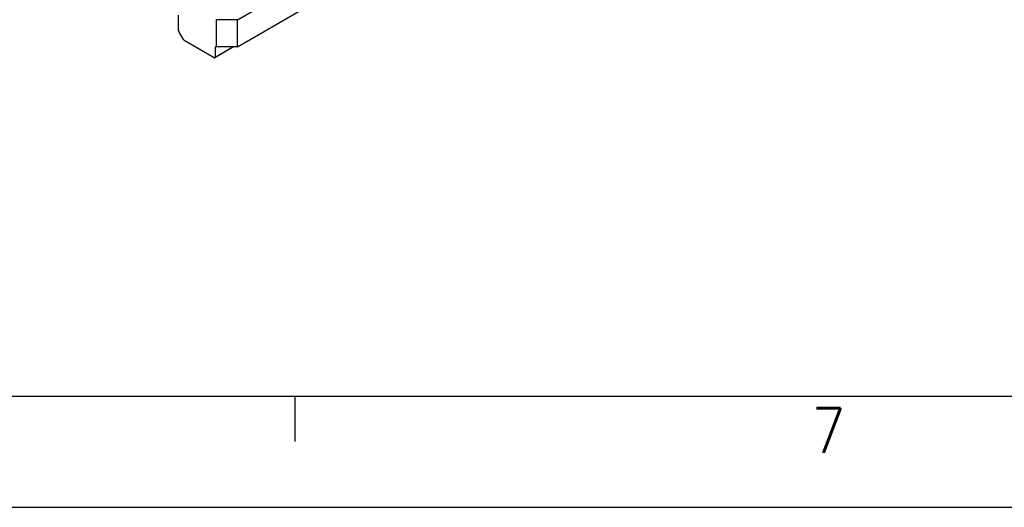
# Model space of a CAD drawing. Header units: millimetres. Extents: x -746 to 1006, y -92 to 517.
# Tile 18 of 59: x -259 to -214, y -92 to -70. Entities that reach past the tile are written whole.
import ezdxf

# ---------------------------------------------------------------- set-up
doc = ezdxf.new("R2010")
doc.units = ezdxf.units.MM
doc.layers.add('1', color=7, linetype='Continuous')
doc.styles.add('CONVERTER_12', font='txt.shx', dxfattribs={"width": 0.9})

# ---------------------------------------------------------------- blocks, each defined once
blk = doc.blocks.new('SOPORTE_SV2-T__53', base_point=(-754.21, -216))
at = {"color": 7, "linetype": 'Continuous'}
for p, q in [((-746.26, -210.86), (-737.07, -205.54)), ((-746.26, -214.53), (-737.07, -209.21)), ((-754.21, -212.31), (-754.21, -210.26)), ((-749.09, -210.86), (-749.12, -210.84)), ((-749.09, -214.53), (-749.09, -210.86)), ((-746.26, -210.86), (-749.09, -210.86)), ((-746.26, -214.53), (-746.26, -210.86)), ((-753.55, -213.53), (-754.17, -212.45)), ((-749.41, -215.98), (-753.45, -213.64)), ((-746.79, -214.53), (-749.31, -215.99)), ((-749.26, -214.59), (-749.26, -215.9)), ((-749.09, -214.53), (-749.12, -214.51)), ((-746.26, -214.53), (-749.09, -214.53))]:
    blk.add_line(p, q, dxfattribs=at)
at = {"color": 3, "linetype": 'Continuous'}
for p, q in [((-749.12, -214.51), (-749.26, -214.59)), ((-749.26, -215.9), (-746.91, -214.53))]:
    blk.add_line(p, q, dxfattribs=at)
at = {"color": 7, "linetype": 'Continuous'}
for points, knots in [([(-754.21, -212.31), (-754.21, -212.34), (-754.21, -212.38), (-754.18, -212.43), (-754.17, -212.45)], [0, 0, 0, 0, 0.0694843, 0.1465039, 0.1465039, 0.1465039, 0.1465039]), ([(-753.55, -213.53), (-753.53, -213.55), (-753.51, -213.6), (-753.47, -213.62), (-753.45, -213.64)], [0, 0, 0, 0, 0.0770569, 0.1466412, 0.1466412, 0.1466412, 0.1466412]), ([(-749.22, -214.5), (-749.24, -214.51), (-749.26, -214.54), (-749.26, -214.57), (-749.26, -214.59)], [0, 0, 0, 0, 0.0465697, 0.1036576, 0.1036576, 0.1036576, 0.1036576]), ([(-749.12, -214.51), (-749.14, -214.5), (-749.17, -214.49), (-749.21, -214.5), (-749.22, -214.5)], [0, 0, 0, 0, 0.0574453, 0.1042475, 0.1042475, 0.1042475, 0.1042475]), ([(-749.41, -215.98), (-749.39, -215.99), (-749.36, -216), (-749.32, -215.99), (-749.31, -215.99)], [0, 0, 0, 0, 0.0574453, 0.1042475, 0.1042475, 0.1042475, 0.1042475]), ([(-749.31, -215.99), (-749.29, -215.98), (-749.27, -215.95), (-749.27, -215.92), (-749.26, -215.9)], [0, 0, 0, 0, 0.0465697, 0.1036576, 0.1036576, 0.1036576, 0.1036576])]:
    blk.add_open_spline(points, degree=3, knots=knots, dxfattribs=at)
blk = doc.blocks.new('Iso4', base_point=(-688.05, -165.15))
blk.add_blockref('SOPORTE_SV2-T__53', (-754.21, -216))
blk = doc.blocks.new('_A1', base_point=(89.413, -87.216))
at = {"layer": '1', "color": 7, "linetype": 'Continuous'}
blk.add_line((-725.587, -87.216), (89.413, -87.216), dxfattribs=at)
at = {"layer": '1', "color": 2, "linetype": 'Continuous'}
for p, q in [((-246.175, -87.263), (-246.175, -89.263)), ((-745.587, -92.216), (94.413, -92.216))]:
    blk.add_line(p, q, dxfattribs=at)
at = {"layer": '1', "color": 2, "insert": (-222.93, -88.763), "char_height": 2, "attachment_point": 4, "line_spacing_factor": 1.20048, "style": 'CONVERTER_12'}
blk.add_mtext('7', dxfattribs=at)

msp = doc.modelspace()

# ---------------------------------------------------------------- block references
msp.add_blockref('_A1', (89.413, -87.216))
at = {"xscale": 0.33333333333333, "yscale": 0.33333333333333, "zscale": 0.33333333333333}
msp.add_blockref('Iso4', (-229.35, -55.05), dxfattribs=at)

doc.saveas('drawing.dxf')
